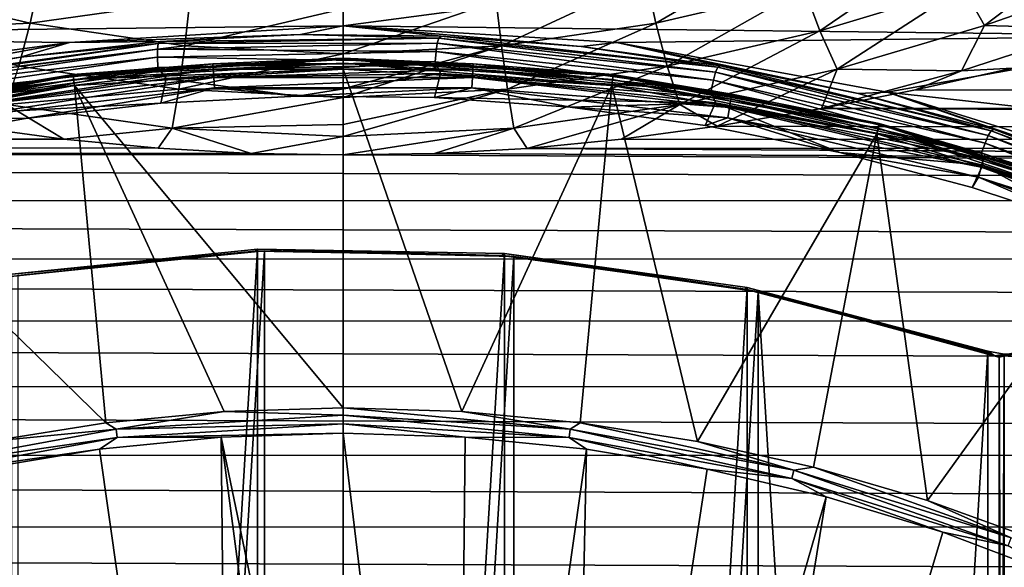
# Model space of a CAD drawing. Header units: metres. Extents: x -139 to 105, y -30 to 40.
# Tile 81 of 153: x -2.61 to 5.33, y 13.95 to 18.36. Entities that reach past the tile are written whole.
import ezdxf

# ---------------------------------------------------------------- set-up
doc = ezdxf.new("R2010")
doc.units = ezdxf.units.M
doc.layers.add('solid_150_SW0003', color=7, linetype='CONTINUOUS')

msp = doc.modelspace()

# ---------------------------------------------------------------- linework, layer by layer
at = {"layer": 'solid_150_SW0003'}
for points in [[(2.520119, 18.332939, 57.706009), (2.441927, 18.691133, 57.792793), (3.606796, 18.966463, 58.109715)], [(3.713284, 18.612288, 58.037785), (2.520119, 18.332939, 57.706009), (3.606796, 18.966463, 58.109715)], [(3.839816, 18.270628, 57.894428), (3.713284, 18.612288, 58.037785), (4.843019, 18.957975, 58.484821)], [(4.995357, 18.619473, 58.360325), (3.839816, 18.270628, 57.894428), (4.843019, 18.957975, 58.484821)], [(6.073453, 19.003233, 58.932659), (5.16772, 18.314949, 58.167873), (4.995357, 18.619473, 58.360325)], [(6.073453, 19.003233, 58.932659), (6.269134, 18.700169, 58.761364), (5.16772, 18.314949, 58.167873)], [(4.676134, 18.930288, 130.062759), (-4.669321, 18.931955, 130.062759), (-6.914949, 18.232277, 130.062759)], [(4.676134, 18.930288, 130.062759), (-6.914949, 18.232277, 130.062759), (0, 18.310253, 130.062759)], [(6.921078, 18.22995, 130.062759), (4.676134, 18.930288, 130.062759), (0, 18.310253, 130.062759)], [(5.629776, 18.804764, 130.045731), (4.676134, 18.930288, 130.062759), (6.921078, 18.22995, 130.062759)], [(-2.520288, 18.333036, 57.706062), (-3.713535, 18.61241, 58.037888), (-2.442118, 18.691235, 57.792835)], [(-2.520288, 18.333036, 57.706062), (-2.442118, 18.691235, 57.792835), (-1.233719, 18.511169, 57.59761)], [(1.275336, 18.14937, 57.500256), (1.23368, 18.510971, 57.597538), (2.441927, 18.691133, 57.792793)], [(2.520119, 18.332939, 57.706009), (1.275336, 18.14937, 57.500256), (2.441927, 18.691133, 57.792793)], [(5.16772, 18.314949, 58.167873), (6.269134, 18.700169, 58.761364), (6.030904, 18.290548, 58.269169)], [(-3.84007, 18.270746, 57.894547), (-3.713535, 18.61241, 58.037888), (-2.520288, 18.333036, 57.706062)], [(2.611627, 17.987404, 57.546272), (2.520119, 18.332939, 57.706009), (3.713284, 18.612288, 58.037785)], [(3.839816, 18.270628, 57.894428), (2.611627, 17.987404, 57.546272), (3.713284, 18.612288, 58.037785)], [(4.995357, 18.619473, 58.360325), (3.980572, 17.963264, 57.681831), (3.839816, 18.270628, 57.894428)], [(4.995357, 18.619473, 58.360325), (5.16772, 18.314949, 58.167873), (3.980572, 17.963264, 57.681831)], [(-1.275372, 18.149586, 57.500351), (-2.520288, 18.333036, 57.706062), (-1.233719, 18.511169, 57.59761)], [(-1.275372, 18.149586, 57.500351), (-1.233719, 18.511169, 57.59761), (-0.000015, 18.448233, 57.531487)], [(1.23368, 18.510971, 57.597538), (-0.00001, 18.084942, 57.430214), (-0.000015, 18.448233, 57.531487)], [(1.275336, 18.14937, 57.500256), (-0.00001, 18.084942, 57.430214), (1.23368, 18.510971, 57.597538)], [(-1.275372, 18.149586, 57.500351), (-0.000015, 18.448233, 57.531487), (-0.00001, 18.084942, 57.430214)], [(-2.611777, 17.98749, 57.546333), (-3.84007, 18.270746, 57.894547), (-2.520288, 18.333036, 57.706062)], [(-2.611777, 17.98749, 57.546333), (-2.520288, 18.333036, 57.706062), (-1.275372, 18.149586, 57.500351)], [(1.323627, 17.80055, 57.329136), (1.275336, 18.14937, 57.500256), (2.520119, 18.332939, 57.706009)], [(2.611627, 17.987404, 57.546272), (1.323627, 17.80055, 57.329136), (2.520119, 18.332939, 57.706009)], [(-6.914949, 18.232277, 130.062759), (-2.205477, 18.177704, 130.062759), (0, 18.310253, 130.062759)], [(0, 18.310253, 130.062759), (-2.205477, 18.177704, 130.062759), (-0.343417, 18.241945, 133.837997)], [(0, 18.310253, 130.062759), (-0.343417, 18.241945, 133.837997), (0.788842, 18.228117, 133.837997)], [(0, 18.310253, 130.062759), (0.788842, 18.228117, 133.837997), (1.918061, 18.144077, 133.837997)], [(2.205477, 18.177704, 130.062759), (0, 18.310253, 130.062759), (1.918061, 18.144077, 133.837997)], [(6.921078, 18.22995, 130.062759), (0, 18.310253, 130.062759), (2.205477, 18.177704, 130.062759)], [(3.839816, 18.270628, 57.894428), (2.712132, 17.676554, 57.316608), (2.611627, 17.987404, 57.546272)], [(3.839816, 18.270628, 57.894428), (3.980572, 17.963264, 57.681831), (2.712132, 17.676554, 57.316608)], [(3.980572, 17.963264, 57.681831), (5.16772, 18.314949, 58.167873), (4.982532, 17.949402, 57.748257)], [(5.16772, 18.314949, 58.167873), (6.030904, 18.290548, 58.269169), (4.982532, 17.949402, 57.748257)], [(6.030904, 18.290548, 58.269169), (5.393101, 17.971333, 57.788658), (4.982532, 17.949402, 57.748257)], [(-6.914949, 18.232277, 130.062759), (-9.069406, 17.262161, 130.062759), (-2.205477, 18.177704, 130.062759)], [(-9.069406, 17.262161, 130.062759), (-4.383869, 17.777864, 130.062759), (-2.205477, 18.177704, 130.062759)], [(-2.205477, 18.177704, 130.062759), (-4.383869, 17.777864, 130.062759), (-2.599605, 18.059031, 133.837997)], [(-3.727004, 17.844246, 133.929169), (-1.489891, 18.168322, 133.929169), (-3.714841, 17.862991, 133.837997)], [(-1.496372, 18.124514, 134.011475), (-1.489891, 18.168322, 133.929169), (-3.727004, 17.844246, 133.929169)], [(-1.489891, 18.168322, 133.929169), (-2.599605, 18.059031, 133.837997), (-3.714841, 17.862991, 133.837997)], [(-1.489891, 18.168322, 133.929169), (-1.474352, 18.185511, 133.837997), (-2.599605, 18.059031, 133.837997)], [(-2.205477, 18.177704, 130.062759), (-2.599605, 18.059031, 133.837997), (-1.474352, 18.185511, 133.837997)], [(-2.205477, 18.177704, 130.062759), (-1.474352, 18.185511, 133.837997), (-0.343417, 18.241945, 133.837997)], [(0.757442, 18.170401, 134.011475), (-1.489891, 18.168322, 133.929169), (-1.496372, 18.124514, 134.011475)], [(0.757442, 18.170401, 134.011475), (-1.496372, 18.124514, 134.011475), (0.749446, 18.104431, 134.07663)], [(-1.489891, 18.168322, 133.929169), (0.77013, 18.213034, 133.929169), (-1.474352, 18.185511, 133.837997)], [(0.757442, 18.170401, 134.011475), (0.77013, 18.213034, 133.929169), (-1.489891, 18.168322, 133.929169)], [(0.77013, 18.213034, 133.929169), (-0.343417, 18.241945, 133.837997), (-1.474352, 18.185511, 133.837997)], [(0.77013, 18.213034, 133.929169), (0.788842, 18.228117, 133.837997), (-0.343417, 18.241945, 133.837997)], [(0.757442, 18.170401, 134.011475), (0.749446, 18.104431, 134.07663), (2.983124, 17.87269, 134.07663)], [(2.999618, 17.937098, 134.011475), (0.77013, 18.213034, 133.929169), (0.757442, 18.170401, 134.011475)], [(2.999618, 17.937098, 134.011475), (0.757442, 18.170401, 134.011475), (2.983124, 17.87269, 134.07663)], [(0.77013, 18.213034, 133.929169), (3.01831, 17.977694, 133.929169), (0.788842, 18.228117, 133.837997)], [(2.999618, 17.937098, 134.011475), (3.01831, 17.977694, 133.929169), (0.77013, 18.213034, 133.929169)], [(3.01831, 17.977694, 133.929169), (1.918061, 18.144077, 133.837997), (0.788842, 18.228117, 133.837997)], [(2.205477, 18.177704, 130.062759), (1.918061, 18.144077, 133.837997), (3.039892, 17.990152, 133.837997)], [(6.921078, 18.22995, 130.062759), (2.205477, 18.177704, 130.062759), (4.383869, 17.777864, 130.062759)], [(2.205477, 18.177704, 130.062759), (3.039892, 17.990152, 133.837997), (4.150014, 17.766933, 133.837997)], [(4.383869, 17.777864, 130.062759), (2.205477, 18.177704, 130.062759), (4.150014, 17.766933, 133.837997)], [(9.074858, 17.259296, 130.062759), (6.921078, 18.22995, 130.062759), (4.383869, 17.777864, 130.062759)], [(-1.496372, 18.124514, 134.011475), (-3.727004, 17.844246, 133.929169), (-3.727194, 17.800146, 134.011475)], [(-1.496372, 18.124514, 134.011475), (-3.727194, 17.800146, 134.011475), (-1.495743, 18.058096, 134.07663)], [(-1.323664, 17.800774, 57.329254), (-2.611777, 17.98749, 57.546333), (-1.275372, 18.149586, 57.500351)], [(-1.496372, 18.124514, 134.011475), (-1.495743, 18.058096, 134.07663), (0.749446, 18.104431, 134.07663)], [(0.749446, 18.104431, 134.07663), (-1.495743, 18.058096, 134.07663), (0.742574, 18.021641, 134.118393)], [(-1.323664, 17.800774, 57.329254), (-1.275372, 18.149586, 57.500351), (-0.00001, 18.084942, 57.430214)], [(1.275336, 18.14937, 57.500256), (-0.000007, 17.802906, 57.295891), (-0.00001, 18.084942, 57.430214)], [(1.275336, 18.14937, 57.500256), (-0.000006, 17.73521, 57.255089), (-0.000007, 17.802906, 57.295891)], [(1.323627, 17.80055, 57.329136), (-0.000006, 17.73521, 57.255089), (1.275336, 18.14937, 57.500256)], [(0.749446, 18.104431, 134.07663), (0.742574, 18.021641, 134.118393), (2.965803, 17.79143, 134.118393)], [(2.983124, 17.87269, 134.07663), (0.749446, 18.104431, 134.07663), (2.965803, 17.79143, 134.118393)], [(3.01831, 17.977694, 133.929169), (3.039892, 17.990152, 133.837997), (1.918061, 18.144077, 133.837997)], [(-4.383869, 17.777864, 130.062759), (-3.714841, 17.862991, 133.837997), (-2.599605, 18.059031, 133.837997)], [(-3.727194, 17.800146, 134.011475), (-3.717958, 17.734398, 134.07663), (-1.495743, 18.058096, 134.07663)], [(-1.495743, 18.058096, 134.07663), (-3.717958, 17.734398, 134.07663), (-1.492057, 17.975113, 134.118393)], [(-2.177077, 17.918226, 136.008499), (-0.001516, 18.049999, 136.008499), (-2.17707, 17.918226, 134.432755)], [(-2.174455, 17.908247, 136.086136), (-0.001516, 18.049999, 136.008499), (-2.177077, 17.918226, 136.008499)], [(-1.048666, 18.00489, 134.340317), (-2.17707, 17.918226, 134.432755), (-0.001509, 18.049999, 134.432755)], [(-0.001516, 18.049999, 136.008499), (-0.001509, 18.049999, 134.432755), (-2.17707, 17.918226, 134.432755)], [(-2.174455, 17.908247, 136.086136), (0, 18.039778, 136.086136), (-0.001516, 18.049999, 136.008499)], [(0, 18.009768, 136.158569), (0, 18.039778, 136.086136), (-2.174455, 17.908247, 136.086136)], [(0, 18.009768, 136.158569), (-2.174455, 17.908247, 136.086136), (-2.170838, 17.878456, 136.158569)], [(0, 18.009768, 136.158569), (-2.170838, 17.878456, 136.158569), (0, 17.962132, 136.220627)], [(-1.495743, 18.058096, 134.07663), (-1.492057, 17.975113, 134.118393), (0.742574, 18.021641, 134.118393)], [(0.742574, 18.021641, 134.118393), (-1.492057, 17.975113, 134.118393), (-1.425754, 17.88751, 134.132767)], [(0.742574, 18.021641, 134.118393), (-1.425754, 17.88751, 134.132767), (0.783965, 17.927107, 134.132767)], [(-1.323664, 17.800774, 57.329254), (-0.00001, 18.084942, 57.430214), (-0.000007, 17.802906, 57.295891)], [(1.048666, 18.00489, 134.340317), (-1.048666, 18.00489, 134.340317), (-0.001509, 18.049999, 134.432755)], [(-0.001516, 18.049999, 136.008499), (2.174067, 17.918592, 136.008499), (-0.001509, 18.049999, 134.432755)], [(0, 18.039778, 136.086136), (2.174067, 17.918592, 136.008499), (-0.001516, 18.049999, 136.008499)], [(1.048666, 18.00489, 134.340317), (-0.001509, 18.049999, 134.432755), (2.174075, 17.918591, 134.432755)], [(2.174067, 17.918592, 136.008499), (2.174075, 17.918591, 134.432755), (-0.001509, 18.049999, 134.432755)], [(0, 18.039778, 136.086136), (2.174455, 17.908247, 136.086136), (2.174067, 17.918592, 136.008499)], [(2.170838, 17.878456, 136.158569), (2.174455, 17.908247, 136.086136), (0, 18.039778, 136.086136)], [(2.170838, 17.878456, 136.158569), (0, 18.039778, 136.086136), (0, 18.009768, 136.158569)], [(0, 18.009768, 136.158569), (0, 17.962132, 136.220627), (2.164911, 17.83119, 136.220627)], [(2.170838, 17.878456, 136.158569), (0, 18.009768, 136.158569), (2.164911, 17.83119, 136.220627)], [(2.965803, 17.79143, 134.118393), (0.742574, 18.021641, 134.118393), (0.783965, 17.927107, 134.132767)], [(-3.717958, 17.734398, 134.07663), (-3.703777, 17.652563, 134.118393), (-1.492057, 17.975113, 134.118393)], [(-1.492057, 17.975113, 134.118393), (-3.703777, 17.652563, 134.118393), (-3.632626, 17.572477, 134.132767)], [(-1.492057, 17.975113, 134.118393), (-3.632626, 17.572477, 134.132767), (-1.425754, 17.88751, 134.132767)], [(-1.048666, 18.00489, 134.340317), (-3.131815, 17.761406, 134.340317), (-2.17707, 17.918226, 134.432755)], [(-3.12442, 17.719465, 134.256577), (-3.131815, 17.761406, 134.340317), (-1.048666, 18.00489, 134.340317)], [(-1.046189, 17.962376, 134.256577), (-3.12442, 17.719465, 134.256577), (-1.048666, 18.00489, 134.340317)], [(-3.112889, 17.65407, 134.190109), (-3.12442, 17.719465, 134.256577), (-1.046189, 17.962376, 134.256577)], [(-1.042328, 17.896084, 134.190109), (-3.112889, 17.65407, 134.190109), (-1.046189, 17.962376, 134.256577)], [(-1.323664, 17.800774, 57.329254), (-2.712268, 17.67662, 57.316677), (-2.611777, 17.98749, 57.546333)], [(-2.170838, 17.878456, 136.158569), (-2.165096, 17.831167, 136.220627), (0, 17.962132, 136.220627)], [(0, 15.234618, 138.948135), (0, 17.962132, 136.220627), (-2.165096, 17.831167, 136.220627)], [(-0.366973, 17.744867, 134.132767), (0.783965, 17.927107, 134.132767), (-1.425754, 17.88751, 134.132767)], [(-1.046189, 17.962376, 134.256577), (-1.048666, 18.00489, 134.340317), (1.048666, 18.00489, 134.340317)], [(1.046189, 17.962376, 134.256577), (-1.046189, 17.962376, 134.256577), (1.048666, 18.00489, 134.340317)], [(-1.042328, 17.896084, 134.190109), (-1.046189, 17.962376, 134.256577), (1.046189, 17.962376, 134.256577)], [(1.042328, 17.896084, 134.190109), (-1.042328, 17.896084, 134.190109), (1.046189, 17.962376, 134.256577)], [(-0.366973, 17.744867, 134.132767), (0.7371, 17.733976, 134.132767), (0.783965, 17.927107, 134.132767)], [(0.956525, 15.204559, 138.948135), (2.164911, 17.83119, 136.220627), (0, 17.962132, 136.220627)], [(0, 15.234618, 138.948135), (0.956525, 15.204559, 138.948135), (0, 17.962132, 136.220627)], [(0.7371, 17.733976, 134.132767), (3.000716, 17.691343, 134.132767), (0.783965, 17.927107, 134.132767)], [(2.965803, 17.79143, 134.118393), (0.783965, 17.927107, 134.132767), (3.000716, 17.691343, 134.132767)], [(1.042328, 17.896084, 134.190109), (1.046189, 17.962376, 134.256577), (3.12442, 17.719465, 134.256577)], [(1.046189, 17.962376, 134.256577), (1.048666, 18.00489, 134.340317), (3.131815, 17.761406, 134.340317)], [(3.12442, 17.719465, 134.256577), (1.046189, 17.962376, 134.256577), (3.131815, 17.761406, 134.340317)], [(3.131815, 17.761406, 134.340317), (1.048666, 18.00489, 134.340317), (2.174075, 17.918591, 134.432755)], [(2.611627, 17.987404, 57.546272), (1.376243, 17.486744, 57.087811), (1.323627, 17.80055, 57.329136)], [(2.611627, 17.987404, 57.546272), (2.712132, 17.676554, 57.316608), (1.376243, 17.486744, 57.087811)], [(2.712132, 17.676554, 57.316608), (3.980572, 17.963264, 57.681831), (3.013167, 17.502775, 57.136612)], [(2.999618, 17.937098, 134.011475), (2.983124, 17.87269, 134.07663), (5.170983, 17.366434, 134.07663)], [(5.195704, 17.42819, 134.011475), (3.01831, 17.977694, 133.929169), (2.999618, 17.937098, 134.011475)], [(5.195704, 17.42819, 134.011475), (2.999618, 17.937098, 134.011475), (5.170983, 17.366434, 134.07663)], [(3.980572, 17.963264, 57.681831), (3.854061, 17.645962, 57.324402), (3.013167, 17.502775, 57.136612)], [(3.01831, 17.977694, 133.929169), (5.220079, 17.465923, 133.929169), (3.039892, 17.990152, 133.837997)], [(5.195704, 17.42819, 134.011475), (5.220079, 17.465923, 133.929169), (3.01831, 17.977694, 133.929169)], [(5.220079, 17.465923, 133.929169), (4.150014, 17.766933, 133.837997), (3.039892, 17.990152, 133.837997)], [(3.980572, 17.963264, 57.681831), (4.982532, 17.949402, 57.748257), (3.854061, 17.645962, 57.324402)], [(4.982532, 17.949402, 57.748257), (4.611241, 17.796547, 57.532322), (3.854061, 17.645962, 57.324402)], [(4.611241, 17.796547, 57.532322), (5.393101, 17.971333, 57.788658), (75, 17.747877, 57.463886)], [(4.982532, 17.949402, 57.748257), (5.393101, 17.971333, 57.788658), (4.611241, 17.796547, 57.532322)], [(-4.320893, 17.525192, 136.008499), (-2.177077, 17.918226, 136.008499), (-4.320888, 17.525194, 134.432755)], [(-4.317202, 17.515575, 136.086136), (-2.177077, 17.918226, 136.008499), (-4.320893, 17.525192, 136.008499)], [(-3.131815, 17.761406, 134.340317), (-4.320888, 17.525194, 134.432755), (-2.17707, 17.918226, 134.432755)], [(-2.177077, 17.918226, 136.008499), (-2.17707, 17.918226, 134.432755), (-4.320888, 17.525194, 134.432755)], [(-4.317202, 17.515575, 136.086136), (-2.174455, 17.908247, 136.086136), (-2.177077, 17.918226, 136.008499)], [(-2.170838, 17.878456, 136.158569), (-2.174455, 17.908247, 136.086136), (-4.317202, 17.515575, 136.086136)], [(-2.170838, 17.878456, 136.158569), (-4.317202, 17.515575, 136.086136), (-4.310019, 17.486437, 136.158569)], [(-2.170838, 17.878456, 136.158569), (-4.310019, 17.486437, 136.158569), (-2.165096, 17.831167, 136.220627)], [(-1.469654, 17.688339, 134.132767), (-1.425754, 17.88751, 134.132767), (-3.632626, 17.572477, 134.132767)], [(-1.042328, 17.896084, 134.190109), (-3.098353, 17.571634, 134.147446), (-3.112889, 17.65407, 134.190109)], [(-1.042328, 17.896084, 134.190109), (-1.037461, 17.812517, 134.147446), (-3.098353, 17.571634, 134.147446)], [(-1.469654, 17.688339, 134.132767), (-0.366973, 17.744867, 134.132767), (-1.425754, 17.88751, 134.132767)], [(1.042328, 17.896084, 134.190109), (-1.037461, 17.812517, 134.147446), (-1.042328, 17.896084, 134.190109)], [(1.042328, 17.896084, 134.190109), (1.037461, 17.812517, 134.147446), (-1.037461, 17.812517, 134.147446)], [(3.112889, 17.65407, 134.190109), (1.037461, 17.812517, 134.147446), (1.042328, 17.896084, 134.190109)], [(3.112889, 17.65407, 134.190109), (1.042328, 17.896084, 134.190109), (3.12442, 17.719465, 134.256577)], [(2.170838, 17.878456, 136.158569), (2.164911, 17.83119, 136.220627), (4.298257, 17.440275, 136.220627)], [(4.310019, 17.486437, 136.158569), (2.174455, 17.908247, 136.086136), (2.170838, 17.878456, 136.158569)], [(4.310019, 17.486437, 136.158569), (2.170838, 17.878456, 136.158569), (4.298257, 17.440275, 136.220627)], [(2.174067, 17.918592, 136.008499), (4.317947, 17.525919, 136.008499), (2.174075, 17.918591, 134.432755)], [(2.174455, 17.908247, 136.086136), (4.317947, 17.525919, 136.008499), (2.174067, 17.918592, 136.008499)], [(3.131815, 17.761406, 134.340317), (2.174075, 17.918591, 134.432755), (4.317955, 17.525917, 134.432755)], [(4.317947, 17.525919, 136.008499), (4.317955, 17.525917, 134.432755), (2.174075, 17.918591, 134.432755)], [(2.174455, 17.908247, 136.086136), (4.317202, 17.515575, 136.086136), (4.317947, 17.525919, 136.008499)], [(4.310019, 17.486437, 136.158569), (4.317202, 17.515575, 136.086136), (2.174455, 17.908247, 136.086136)], [(2.983124, 17.87269, 134.07663), (2.965803, 17.79143, 134.118393), (5.143489, 17.288015, 134.118393)], [(5.170983, 17.366434, 134.07663), (2.983124, 17.87269, 134.07663), (5.143489, 17.288015, 134.118393)], [(-4.310019, 17.486437, 136.158569), (-4.29862, 17.440186, 136.220627), (-2.165096, 17.831167, 136.220627)], [(-1.911849, 15.114179, 138.948135), (-2.165096, 17.831167, 136.220627), (-4.29862, 17.440186, 136.220627)], [(-3.098353, 17.571634, 134.147446), (-1.037461, 17.812517, 134.147446), (-2.558438, 17.56464, 134.132767)], [(-1.323664, 17.800774, 57.329254), (-1.376279, 17.486963, 57.087948), (-2.712268, 17.67662, 57.316677)], [(-1.037461, 17.812517, 134.147446), (-1.469654, 17.688339, 134.132767), (-2.558438, 17.56464, 134.132767)], [(-0.957967, 15.204469, 138.948135), (0, 15.234618, 138.948135), (-2.165096, 17.831167, 136.220627)], [(-1.911849, 15.114179, 138.948135), (-0.957967, 15.204469, 138.948135), (-2.165096, 17.831167, 136.220627)], [(-1.037461, 17.812517, 134.147446), (-0.366973, 17.744867, 134.132767), (-1.469654, 17.688339, 134.132767)], [(-0.000006, 17.73521, 57.255089), (-1.376279, 17.486963, 57.087948), (-1.323664, 17.800774, 57.329254)], [(-0.000006, 17.73521, 57.255089), (-1.323664, 17.800774, 57.329254), (-0.000007, 17.802906, 57.295891)], [(-1.037461, 17.812517, 134.147446), (1.037461, 17.812517, 134.147446), (-0.366973, 17.744867, 134.132767)], [(1.037461, 17.812517, 134.147446), (0.7371, 17.733976, 134.132767), (-0.366973, 17.744867, 134.132767)], [(1.323627, 17.80055, 57.329136), (-0.000002, 17.516479, 57.095634), (-0.000006, 17.73521, 57.255089)], [(1.323627, 17.80055, 57.329136), (0, 17.41995, 57.009239), (-0.000002, 17.516479, 57.095634)], [(1.323627, 17.80055, 57.329136), (1.376243, 17.486744, 57.087811), (0, 17.41995, 57.009239)], [(1.037461, 17.812517, 134.147446), (1.83006, 17.655399, 134.132767), (0.7371, 17.733976, 134.132767)], [(0.956525, 15.204559, 138.948135), (1.909275, 15.114505, 138.948135), (2.164911, 17.83119, 136.220627)], [(1.037461, 17.812517, 134.147446), (3.098353, 17.571634, 134.147446), (1.83006, 17.655399, 134.132767)], [(3.112889, 17.65407, 134.190109), (3.098353, 17.571634, 134.147446), (1.037461, 17.812517, 134.147446)], [(1.909275, 15.114505, 138.948135), (2.854491, 14.964808, 138.948135), (2.164911, 17.83119, 136.220627)], [(2.854491, 14.964808, 138.948135), (4.298257, 17.440275, 136.220627), (2.164911, 17.83119, 136.220627)], [(5.143489, 17.288015, 134.118393), (2.965803, 17.79143, 134.118393), (3.000716, 17.691343, 134.132767)], [(3.854061, 17.645962, 57.324402), (4.611241, 17.796547, 57.532322), (75, 17.747877, 57.463886)], [(4.383869, 17.777864, 130.062759), (4.150014, 17.766933, 133.837997), (5.244151, 17.475281, 133.837997)], [(4.383869, 17.777864, 130.062759), (5.244151, 17.475281, 133.837997), (6.318089, 17.116316, 133.837997)], [(6.490538, 17.121717, 130.062759), (4.383869, 17.777864, 130.062759), (6.318089, 17.116316, 133.837997)], [(9.074858, 17.259296, 130.062759), (4.383869, 17.777864, 130.062759), (6.490538, 17.121717, 130.062759)], [(-2.250258, 17.399609, 57.006809), (-75, 17.340723, 56.934658), (-75, 17.745928, 57.46117)], [(-3.022143, 17.503998, 57.13818), (-2.250258, 17.399609, 57.006809), (-75, 17.745928, 57.46117)], [(-0.000002, 17.516479, 57.095634), (-1.376279, 17.486963, 57.087948), (-0.000006, 17.73521, 57.255089)], [(0.7371, 17.733976, 134.132767), (1.83006, 17.655399, 134.132767), (3.000716, 17.691343, 134.132767)], [(1.83006, 17.655399, 134.132767), (2.917599, 17.50769, 134.132767), (3.000716, 17.691343, 134.132767)], [(2.917599, 17.50769, 134.132767), (4.000977, 17.291842, 134.132767), (3.000716, 17.691343, 134.132767)], [(4.000977, 17.291842, 134.132767), (5.15313, 17.188635, 134.132767), (3.000716, 17.691343, 134.132767)], [(5.143489, 17.288015, 134.118393), (3.000716, 17.691343, 134.132767), (5.15313, 17.188635, 134.132767)], [(3.112889, 17.65407, 134.190109), (3.12442, 17.719465, 134.256577), (5.160398, 17.236929, 134.256577)], [(3.12442, 17.719465, 134.256577), (3.131815, 17.761406, 134.340317), (5.172612, 17.277727, 134.340317)], [(5.160398, 17.236929, 134.256577), (3.12442, 17.719465, 134.256577), (5.172612, 17.277727, 134.340317)], [(5.172612, 17.277727, 134.340317), (3.131815, 17.761406, 134.340317), (4.317955, 17.525917, 134.432755)], [(3.854061, 17.645962, 57.324402), (75, 17.747877, 57.463886), (75, 17.34306, 56.937492)], [(5.220079, 17.465923, 133.929169), (5.244151, 17.475281, 133.837997), (4.150014, 17.766933, 133.837997)], [(-2.558438, 17.56464, 134.132767), (-1.469654, 17.688339, 134.132767), (-3.632626, 17.572477, 134.132767)], [(-2.712268, 17.67662, 57.316677), (-2.250258, 17.399609, 57.006809), (-3.022143, 17.503998, 57.13818)], [(-2.712268, 17.67662, 57.316677), (-1.376279, 17.486963, 57.087948), (-2.250258, 17.399609, 57.006809)], [(1.376243, 17.486744, 57.087811), (2.712132, 17.676554, 57.316608), (1.483774, 17.324621, 56.915165)], [(2.712132, 17.676554, 57.316608), (2.241945, 17.398544, 57.005493), (1.483774, 17.324621, 56.915165)], [(3.098353, 17.571634, 134.147446), (2.917599, 17.50769, 134.132767), (1.83006, 17.655399, 134.132767)], [(2.712132, 17.676554, 57.316608), (3.013167, 17.502775, 57.136612), (2.241945, 17.398544, 57.005493)], [(3.013167, 17.502775, 57.136612), (3.854061, 17.645962, 57.324402), (75, 17.34306, 56.937492)], [(5.141353, 17.173315, 134.190109), (3.098353, 17.571634, 134.147446), (3.112889, 17.65407, 134.190109)], [(5.141353, 17.173315, 134.190109), (3.112889, 17.65407, 134.190109), (5.160398, 17.236929, 134.256577)], [(-3.638952, 17.372093, 134.132767), (-2.558438, 17.56464, 134.132767), (-3.632626, 17.572477, 134.132767)], [(-3.098353, 17.571634, 134.147446), (-2.558438, 17.56464, 134.132767), (-3.638952, 17.372093, 134.132767)], [(3.098353, 17.571634, 134.147446), (4.000977, 17.291842, 134.132767), (2.917599, 17.50769, 134.132767)], [(3.098353, 17.571634, 134.147446), (5.117345, 17.093124, 134.147446), (4.000977, 17.291842, 134.132767)], [(5.141353, 17.173315, 134.190109), (5.117345, 17.093124, 134.147446), (3.098353, 17.571634, 134.147446)], [(-1.376279, 17.486963, 57.087948), (-1.490329, 17.325424, 56.916134), (-2.250258, 17.399609, 57.006809)], [(-1.376279, 17.486963, 57.087948), (-0.740243, 17.282368, 56.864483), (-1.490329, 17.325424, 56.916134)], [(-0.000002, 17.516479, 57.095634), (0, 17.41995, 57.009239), (-1.376279, 17.486963, 57.087948)], [(-1.376279, 17.486963, 57.087948), (0, 17.41995, 57.009239), (-0.740243, 17.282368, 56.864483)], [(1.376243, 17.486744, 57.087811), (0.736459, 17.281921, 56.863953), (0, 17.271215, 56.851219)], [(1.376243, 17.486744, 57.087811), (0, 17.271215, 56.851219), (0, 17.41995, 57.009239)], [(1.376243, 17.486744, 57.087811), (1.483774, 17.324621, 56.915165), (0.736459, 17.281921, 56.863953)], [(2.241945, 17.398544, 57.005493), (3.013167, 17.502775, 57.136612), (75, 17.34306, 56.937492)], [(4.310019, 17.486437, 136.158569), (4.298257, 17.440275, 136.220627), (6.368936, 16.795084, 136.220627)], [(6.386352, 16.839426, 136.158569), (4.317202, 17.515575, 136.086136), (4.310019, 17.486437, 136.158569)], [(6.386352, 16.839426, 136.158569), (4.310019, 17.486437, 136.158569), (6.368936, 16.795084, 136.220627)], [(4.317202, 17.515575, 136.086136), (6.39887, 16.877707, 136.008499), (4.317947, 17.525919, 136.008499)], [(4.317202, 17.515575, 136.086136), (6.396993, 16.867485, 136.086136), (6.39887, 16.877707, 136.008499)], [(6.386352, 16.839426, 136.158569), (6.396993, 16.867485, 136.086136), (4.317202, 17.515575, 136.086136)], [(4.317947, 17.525919, 136.008499), (6.39887, 16.877707, 136.008499), (4.317955, 17.525917, 134.432755)], [(5.172612, 17.277727, 134.340317), (4.317955, 17.525917, 134.432755), (6.398879, 16.877703, 134.432755)], [(6.39887, 16.877707, 136.008499), (6.398879, 16.877703, 134.432755), (4.317955, 17.525917, 134.432755)], [(7.311959, 16.651499, 134.011475), (5.220079, 17.465923, 133.929169), (5.195704, 17.42819, 134.011475)], [(5.220079, 17.465923, 133.929169), (7.341582, 16.685589, 133.929169), (5.244151, 17.475281, 133.837997)], [(7.311959, 16.651499, 134.011475), (7.341582, 16.685589, 133.929169), (5.220079, 17.465923, 133.929169)], [(7.341582, 16.685589, 133.929169), (6.318089, 17.116316, 133.837997), (5.244151, 17.475281, 133.837997)], [(-2.250258, 17.399609, 57.006809), (-1.490329, 17.325424, 56.916134), (-75, 17.340723, 56.934658)], [(-2.857881, 14.96416, 138.948135), (-1.911849, 15.114179, 138.948135), (-4.29862, 17.440186, 136.220627)], [(0, 17.41995, 57.009239), (0, 17.271215, 56.851219), (-0.740243, 17.282368, 56.864483)], [(1.483774, 17.324621, 56.915165), (2.241945, 17.398544, 57.005493), (75, 17.34306, 56.937492)], [(2.854491, 14.964808, 138.948135), (3.788444, 14.756059, 138.948135), (4.298257, 17.440275, 136.220627)], [(3.788444, 14.756059, 138.948135), (4.707447, 14.489083, 138.948135), (4.298257, 17.440275, 136.220627)], [(4.707447, 14.489083, 138.948135), (6.368936, 16.795084, 136.220627), (4.298257, 17.440275, 136.220627)], [(5.195704, 17.42819, 134.011475), (5.170983, 17.366434, 134.07663), (7.279418, 16.593437, 134.07663)], [(7.311959, 16.651499, 134.011475), (5.195704, 17.42819, 134.011475), (7.279418, 16.593437, 134.07663)], [(75, 16.904514, 56.439465), (-75, 16.901983, 56.436775), (-75, 17.340723, 56.934658)], [(0, 17.271215, 56.851219), (75, 16.904514, 56.439465), (-75, 17.340723, 56.934658)], [(-0.740243, 17.282368, 56.864483), (0, 17.271215, 56.851219), (-75, 17.340723, 56.934658)], [(-1.490329, 17.325424, 56.916134), (-0.740243, 17.282368, 56.864483), (-75, 17.340723, 56.934658)], [(0.736459, 17.281921, 56.863953), (1.483774, 17.324621, 56.915165), (75, 16.904514, 56.439465)], [(1.483774, 17.324621, 56.915165), (75, 17.34306, 56.937492), (75, 16.904514, 56.439465)], [(5.170983, 17.366434, 134.07663), (5.143489, 17.288015, 134.118393), (7.242193, 16.519127, 134.118393)], [(7.279418, 16.593437, 134.07663), (5.170983, 17.366434, 134.07663), (7.242193, 16.519127, 134.118393)], [(0, 17.271215, 56.851219), (0.736459, 17.281921, 56.863953), (75, 16.904514, 56.439465)], [(4.000977, 17.291842, 134.132767), (5.067889, 17.010572, 134.132767), (5.15313, 17.188635, 134.132767)], [(5.117345, 17.093124, 134.147446), (5.067889, 17.010572, 134.132767), (4.000977, 17.291842, 134.132767)], [(5.141353, 17.173315, 134.190109), (5.160398, 17.236929, 134.256577), (7.12659, 16.521294, 134.256577)], [(7.242193, 16.519127, 134.118393), (5.143489, 17.288015, 134.118393), (5.15313, 17.188635, 134.132767)], [(5.160398, 17.236929, 134.256577), (5.172612, 17.277727, 134.340317), (7.143459, 16.560398, 134.340317)], [(7.12659, 16.521294, 134.256577), (5.160398, 17.236929, 134.256577), (7.143459, 16.560398, 134.340317)], [(7.143459, 16.560398, 134.340317), (5.172612, 17.277727, 134.340317), (6.398879, 16.877703, 134.432755)], [(5.067889, 17.010572, 134.132767), (6.10684, 16.666332, 134.132767), (5.15313, 17.188635, 134.132767)], [(7.100289, 16.46032, 134.190109), (5.117345, 17.093124, 134.147446), (5.141353, 17.173315, 134.190109)], [(7.100289, 16.46032, 134.190109), (5.141353, 17.173315, 134.190109), (7.12659, 16.521294, 134.256577)], [(6.10684, 16.666332, 134.132767), (7.243944, 16.416639, 134.132767), (5.15313, 17.188635, 134.132767)], [(7.242193, 16.519127, 134.118393), (5.15313, 17.188635, 134.132767), (7.243944, 16.416639, 134.132767)], [(5.117345, 17.093124, 134.147446), (6.10684, 16.666332, 134.132767), (5.067889, 17.010572, 134.132767)], [(5.117345, 17.093124, 134.147446), (7.067134, 16.383459, 134.147446), (6.10684, 16.666332, 134.132767)], [(7.100289, 16.46032, 134.190109), (7.067134, 16.383459, 134.147446), (5.117345, 17.093124, 134.147446)], [(75, 16.904514, 56.439465), (75, 16.434439, 55.972115), (-75, 16.901983, 56.436775)], [(75, 16.434439, 55.972115), (-75, 16.431969, 55.969814), (-75, 16.901983, 56.436775)], [(4.707447, 14.489083, 138.948135), (5.607874, 14.164933, 138.948135), (6.368936, 16.795084, 136.220627)], [(-0.689897, 16.512844, 134.132767), (-0.689932, -16.512842, 134.132767), (-2.669482, -16.311552, 134.132767)], [(-0.689897, 16.512844, 134.132767), (-2.669482, -16.311552, 134.132767), (-2.669447, 16.311558, 134.132767)], [(-0.689897, 16.512844, 134.132767), (-2.669447, 16.311558, 134.132767), (-0.707512, 16.496351, 133.157089)], [(-2.618692, -16.302006, 130.062759), (-0.632434, 16.498878, 130.062759), (-2.620553, 16.301708, 130.062759)], [(-0.632434, 16.498878, 130.062759), (-0.707512, 16.496351, 133.157089), (-2.620553, 16.301708, 130.062759)], [(-2.618692, -16.302006, 130.062759), (-0.630044, -16.49893, 130.062759), (-0.632434, 16.498878, 130.062759)], [(-0.689897, 16.512844, 134.132767), (-0.707512, 16.496351, 133.157089), (1.27542, 16.462185, 133.157074)], [(-0.632434, 16.498878, 130.062759), (1.27542, 16.462185, 133.157074), (-0.707512, 16.496351, 133.157089)], [(1.299546, 16.477381, 134.132767), (-0.689932, -16.512842, 134.132767), (-0.689897, 16.512844, 134.132767)], [(1.299546, 16.477381, 134.132767), (-0.689897, 16.512844, 134.132767), (1.27542, 16.462185, 133.157074)], [(-0.630044, -16.49893, 130.062759), (1.374194, 16.454044, 130.062759), (-0.632434, 16.498878, 130.062759)], [(1.374194, 16.454044, 130.062759), (1.27542, 16.462185, 133.157074), (-0.632434, 16.498878, 130.062759)], [(75, 16.434439, 55.972115), (75, 15.934592, 55.53706), (-75, 16.431969, 55.969814)], [(75, 15.934592, 55.53706), (-75, 15.93238, 55.535263), (-75, 16.431969, 55.969814)], [(-2.669447, 16.311558, 134.132767), (-2.680237, 16.29253, 133.157089), (-0.707512, 16.496351, 133.157089)], [(-2.620553, 16.301708, 130.062759), (-0.707512, 16.496351, 133.157089), (-2.680237, 16.29253, 133.157089)], [(1.299546, 16.477381, 134.132767), (1.299511, -16.477383, 134.132767), (-0.689932, -16.512842, 134.132767)], [(-0.630044, -16.49893, 130.062759), (1.377096, -16.453756, 130.062759), (1.374194, 16.454044, 130.062759)], [(1.299546, 16.477381, 134.132767), (1.27542, 16.462185, 133.157074), (3.239952, 16.190519, 133.157074)], [(1.374194, 16.454044, 130.062759), (3.239952, 16.190519, 133.157074), (1.27542, 16.462185, 133.157074)], [(3.255898, 16.203373, 134.132767), (1.299511, -16.477383, 134.132767), (1.299546, 16.477381, 134.132767)], [(3.255898, 16.203373, 134.132767), (1.299546, 16.477381, 134.132767), (3.239952, 16.190519, 133.157074)], [(1.377096, -16.453756, 130.062759), (3.344676, 16.16857, 130.062759), (1.374194, 16.454044, 130.062759)], [(3.344676, 16.16857, 130.062759), (3.239952, 16.190519, 133.157074), (1.374194, 16.454044, 130.062759)], [(3.255898, 16.203373, 134.132767), (3.255864, -16.203381, 134.132767), (1.299511, -16.477383, 134.132767)], [(3.255898, 16.203373, 134.132767), (3.239952, 16.190519, 133.157074), (5.157742, 15.685276, 133.157059)], [(3.344676, 16.16857, 130.062759), (5.157742, 15.685276, 133.157059), (3.239952, 16.190519, 133.157074)], [(3.255898, 16.203373, 134.132767), (5.193488, 15.691419, 134.132767), (3.255864, -16.203381, 134.132767)], [(3.255898, 16.203373, 134.132767), (5.175418, 15.688429, 133.645401), (5.193488, 15.691419, 134.132767)], [(3.255898, 16.203373, 134.132767), (5.157742, 15.685276, 133.157059), (5.175418, 15.688429, 133.645401)], [(1.377096, -16.453756, 130.062759), (3.346719, -16.168283, 130.062759), (3.344676, 16.16857, 130.062759)], [(3.344676, 16.16857, 130.062759), (5.282608, 15.643664, 130.116974), (5.157742, 15.685276, 133.157059)], [(3.344676, 16.16857, 130.062759), (5.286348, 15.642402, 130.062759), (5.282608, 15.643664, 130.116974)], [(3.344676, 16.16857, 130.062759), (5.286332, -15.642406, 130.062759), (5.286348, 15.642402, 130.062759)], [(3.346719, -16.168283, 130.062759), (5.286332, -15.642406, 130.062759), (3.344676, 16.16857, 130.062759)], [(75, 15.934592, 55.53706), (75, 15.406634, 55.135788), (-75, 15.93238, 55.535263)], [(75, 15.406634, 55.135788), (-75, 15.404788, 55.13448), (-75, 15.93238, 55.535263)], [(5.193488, 15.691419, 134.132767), (5.193455, -15.69143, 134.132767), (3.255864, -16.203381, 134.132767)], [(5.187933, 15.675317, 133.089188), (5.175418, 15.688429, 133.645401), (5.157742, 15.685276, 133.157059)], [(5.187933, 15.675317, 133.089188), (5.157742, 15.685276, 133.157059), (5.282608, 15.643664, 130.116974)], [(5.187933, 15.675317, 133.089188), (5.193488, 15.691419, 134.132767), (5.175418, 15.688429, 133.645401)], [(5.187933, 15.675317, 133.089188), (5.202329, 15.670545, 132.996902), (5.193488, 15.691419, 134.132767)], [(5.187933, 15.675317, 133.089188), (5.282608, 15.643664, 130.116974), (5.202329, 15.670545, 132.996902)], [(5.32582, 15.66748, 134.132767), (5.193455, -15.69143, 134.132767), (5.193488, 15.691419, 134.132767)], [(5.325792, -15.66748, 134.132767), (5.193455, -15.69143, 134.132767), (5.32582, 15.66748, 134.132767)], [(5.249291, 15.654876, 132.203537), (5.32582, 15.66748, 134.132767), (5.193488, 15.691419, 134.132767)], [(5.245383, 15.656185, 132.315613), (5.249291, 15.654876, 132.203537), (5.193488, 15.691419, 134.132767)], [(5.241348, 15.657537, 132.418808), (5.245383, 15.656185, 132.315613), (5.193488, 15.691419, 134.132767)], [(5.237179, 15.658932, 132.513824), (5.241348, 15.657537, 132.418808), (5.193488, 15.691419, 134.132767)], [(5.232869, 15.660373, 132.601288), (5.237179, 15.658932, 132.513824), (5.193488, 15.691419, 134.132767)], [(5.228401, 15.661865, 132.681793), (5.232869, 15.660373, 132.601288), (5.193488, 15.691419, 134.132767)], [(5.223751, 15.663417, 132.755859), (5.228401, 15.661865, 132.681793), (5.193488, 15.691419, 134.132767)], [(5.218885, 15.665038, 132.82399), (5.223751, 15.663417, 132.755859), (5.193488, 15.691419, 134.132767)], [(5.213753, 15.666747, 132.886612), (5.218885, 15.665038, 132.82399), (5.193488, 15.691419, 134.132767)], [(5.208276, 15.668569, 132.944138), (5.213753, 15.666747, 132.886612), (5.193488, 15.691419, 134.132767)], [(5.202329, 15.670545, 132.996902), (5.208276, 15.668569, 132.944138), (5.193488, 15.691419, 134.132767)], [(5.202329, 15.670545, 132.996902), (5.282608, 15.643664, 130.116974), (5.208276, 15.668569, 132.944138)], [(5.208276, 15.668569, 132.944138), (5.282608, 15.643664, 130.116974), (5.213753, 15.666747, 132.886612)], [(5.213753, 15.666747, 132.886612), (5.282608, 15.643664, 130.116974), (5.218885, 15.665038, 132.82399)], [(5.218885, 15.665038, 132.82399), (5.282608, 15.643664, 130.116974), (5.223751, 15.663417, 132.755859)], [(5.223751, 15.663417, 132.755859), (5.282608, 15.643664, 130.116974), (5.228401, 15.661865, 132.681793)], [(5.228401, 15.661865, 132.681793), (5.282608, 15.643664, 130.116974), (5.232869, 15.660373, 132.601288)], [(5.232869, 15.660373, 132.601288), (5.282608, 15.643664, 130.116974), (5.237179, 15.658932, 132.513824)], [(5.237179, 15.658932, 132.513824), (5.282608, 15.643664, 130.116974), (5.241348, 15.657537, 132.418808)], [(5.241348, 15.657537, 132.418808), (5.282608, 15.643664, 130.116974), (5.245383, 15.656185, 132.315613)], [(5.245383, 15.656185, 132.315613), (5.282608, 15.643664, 130.116974), (5.249291, 15.654876, 132.203537)], [(5.249291, 15.654876, 132.203537), (5.253074, 15.653606, 132.081848), (5.32582, 15.66748, 134.132767)], [(5.249291, 15.654876, 132.203537), (5.282608, 15.643664, 130.116974), (5.253074, 15.653606, 132.081848)], [(5.253074, 15.653606, 132.081848), (5.256729, 15.65238, 131.949707), (5.32582, 15.66748, 134.132767)], [(5.253074, 15.653606, 132.081848), (5.282608, 15.643664, 130.116974), (5.256729, 15.65238, 131.949707)], [(5.256729, 15.65238, 131.949707), (5.260253, 15.651196, 131.806229), (5.32582, 15.66748, 134.132767)], [(5.256729, 15.65238, 131.949707), (5.282608, 15.643664, 130.116974), (5.260253, 15.651196, 131.806229)], [(5.260253, 15.651196, 131.806229), (5.263639, 15.650057, 131.650497), (5.32582, 15.66748, 134.132767)], [(5.260253, 15.651196, 131.806229), (5.282608, 15.643664, 130.116974), (5.263639, 15.650057, 131.650497)], [(5.263639, 15.650057, 131.650497), (5.266881, 15.648967, 131.481445), (5.32582, 15.66748, 134.132767)], [(5.263639, 15.650057, 131.650497), (5.282608, 15.643664, 130.116974), (5.266881, 15.648967, 131.481445)], [(5.266881, 15.648967, 131.481445), (5.269967, 15.647927, 131.297974), (5.32582, 15.66748, 134.132767)], [(5.266881, 15.648967, 131.481445), (5.282608, 15.643664, 130.116974), (5.269967, 15.647927, 131.297974)], [(5.269967, 15.647927, 131.297974), (5.272887, 15.646944, 131.098816), (5.32582, 15.66748, 134.132767)], [(5.269967, 15.647927, 131.297974), (5.282608, 15.643664, 130.116974), (5.272887, 15.646944, 131.098816)], [(5.272887, 15.646944, 131.098816), (5.275627, 15.646021, 130.88266), (5.32582, 15.66748, 134.132767)], [(5.272887, 15.646944, 131.098816), (5.282608, 15.643664, 130.116974), (5.275627, 15.646021, 130.88266)], [(5.275627, 15.646021, 130.88266), (5.278172, 15.645162, 130.648056), (5.32582, 15.66748, 134.132767)], [(5.275627, 15.646021, 130.88266), (5.282608, 15.643664, 130.116974), (5.278172, 15.645162, 130.648056)], [(5.278172, 15.645162, 130.648056), (5.280509, 15.644373, 130.393387), (5.32582, 15.66748, 134.132767)], [(5.278172, 15.645162, 130.648056), (5.282608, 15.643664, 130.116974), (5.280509, 15.644373, 130.393387)], [(5.280509, 15.644373, 130.393387), (5.282608, 15.643664, 130.116974), (5.32582, 15.66748, 134.132767)], [(5.401162, 15.676348, 130.112915), (5.282608, 15.643664, 130.116974), (5.286348, 15.642402, 130.062759)], [(5.451547, 15.676314, 134.132767), (5.282608, 15.643664, 130.116974), (5.401162, 15.676348, 130.112915)], [(5.451547, 15.676314, 134.132767), (5.32582, 15.66748, 134.132767), (5.282608, 15.643664, 130.116974)], [(5.404198, -15.67711, 130.062759), (5.286348, 15.642402, 130.062759), (5.286332, -15.642406, 130.062759)], [(5.401162, 15.676348, 130.112915), (5.286348, 15.642402, 130.062759), (5.404291, 15.677154, 130.062759)], [(5.404198, -15.67711, 130.062759), (5.404291, 15.677154, 130.062759), (5.286348, 15.642402, 130.062759)], [(5.325792, -15.66748, 134.132767), (5.32582, 15.66748, 134.132767), (5.451547, 15.676314, 134.132767)], [(5.325792, -15.66748, 134.132767), (5.451547, 15.676314, 134.132767), (5.451532, -15.676311, 134.132767)], [(75, 15.406634, 55.135788), (75, 14.85282, 54.77013), (-75, 15.404788, 55.13448)], [(75, 14.85282, 54.77013), (-75, 14.851449, 54.769291), (-75, 15.404788, 55.13448)], [(0, 15.174813, 138.994461), (0, 15.234618, 138.948135), (-0.957967, 15.204469, 138.948135)], [(1.829122, 15.064172, 138.994461), (0.956525, 15.204559, 138.948135), (0, 15.234618, 138.948135)], [(1.829122, 15.064172, 138.994461), (0, 15.234618, 138.948135), (0, 15.174813, 138.994461)], [(-1.829122, 15.064172, 138.994461), (-0.957967, 15.204469, 138.948135), (-1.911849, 15.114179, 138.948135)], [(-1.829122, 15.064172, 138.994461), (0, 15.174813, 138.994461), (-0.957967, 15.204469, 138.948135)], [(0, 15.10518, 139.024384), (0, 15.174813, 138.994461), (-1.829122, 15.064172, 138.994461)], [(1.820728, 14.995046, 139.024384), (0, 15.174813, 138.994461), (0, 15.10518, 139.024384)], [(1.820728, 14.995046, 139.024384), (1.829122, 15.064172, 138.994461), (0, 15.174813, 138.994461)], [(1.829122, 15.064172, 138.994461), (1.909275, 15.114505, 138.948135), (0.956525, 15.204559, 138.948135)], [(-1.829122, 15.064172, 138.994461), (-1.911849, 15.114179, 138.948135), (-2.857881, 14.96416, 138.948135)], [(0, 15.10518, 139.024384), (-1.829122, 15.064172, 138.994461), (-1.820728, 14.995046, 139.024384)], [(0, 15.10518, 139.024384), (-1.820728, 14.995046, 139.024384), (0, 15.030342, 139.035904)], [(0.983031, 14.998161, 139.035904), (0, 15.10518, 139.024384), (0, 15.030342, 139.035904)], [(1.820728, 14.995046, 139.024384), (0, 15.10518, 139.024384), (0.983031, 14.998161, 139.035904)], [(1.829122, 15.064172, 138.994461), (3.631571, 14.733861, 138.994461), (1.909275, 15.114505, 138.948135)], [(3.631571, 14.733861, 138.994461), (2.854491, 14.964808, 138.948135), (1.909275, 15.114505, 138.948135)], [(-3.631571, 14.733861, 138.994461), (-1.829122, 15.064172, 138.994461), (-2.857881, 14.96416, 138.948135)], [(-1.820728, 14.995046, 139.024384), (-1.829122, 15.064172, 138.994461), (-3.631571, 14.733861, 138.994461)], [(-1.820728, 14.995046, 139.024384), (-3.631571, 14.733861, 138.994461), (-3.614906, 14.66625, 139.024384)], [(-1.820728, 14.995046, 139.024384), (-3.614906, 14.66625, 139.024384), (-1.961853, 14.901756, 139.035904)], [(-1.820728, 14.995046, 139.024384), (-1.961853, 14.901756, 139.035904), (-0.983031, 14.998161, 139.035904)], [(-0.905931, 7.461017, 139.183548), (-0.983031, 14.998161, 139.035904), (-1.961853, 14.901756, 139.035904)], [(-1.820728, 14.995046, 139.024384), (-0.983031, 14.998161, 139.035904), (0, 15.030342, 139.035904)], [(0, 10.265525, 139.140945), (0, 15.030342, 139.035904), (-0.983031, 14.998161, 139.035904)], [(0, 10.265525, 139.140945), (-0.983031, 14.998161, 139.035904), (0, 7.515816, 139.183548)], [(-0.905931, 7.461017, 139.183548), (0, 7.515816, 139.183548), (-0.983031, 14.998161, 139.035904)], [(0.905931, 7.461017, 139.183548), (0.983031, 14.998161, 139.035904), (0, 15.030342, 139.035904)], [(0, 10.265525, 139.140945), (0.905931, 7.461017, 139.183548), (0, 15.030342, 139.035904)], [(0.905931, 7.461017, 139.183548), (1.961853, 14.901756, 139.035904), (0.983031, 14.998161, 139.035904)], [(1.820728, 14.995046, 139.024384), (0.983031, 14.998161, 139.035904), (1.961853, 14.901756, 139.035904)], [(3.614906, 14.66625, 139.024384), (1.829122, 15.064172, 138.994461), (1.820728, 14.995046, 139.024384)], [(1.820728, 14.995046, 139.024384), (1.961853, 14.901756, 139.035904), (2.932274, 14.741539, 139.035904)], [(3.614906, 14.66625, 139.024384), (1.820728, 14.995046, 139.024384), (2.932274, 14.741539, 139.035904)], [(3.614906, 14.66625, 139.024384), (3.631571, 14.733861, 138.994461), (1.829122, 15.064172, 138.994461)], [(3.631571, 14.733861, 138.994461), (3.788444, 14.756059, 138.948135), (2.854491, 14.964808, 138.948135)], [(75, 14.85282, 54.77013), (75, 14.275697, 54.441868), (-75, 14.851449, 54.769291)], [(75, 14.275697, 54.441868), (-75, 14.27494, 54.441471), (-75, 14.851449, 54.769291)], [(-3.614906, 14.66625, 139.024384), (-2.932274, 14.741539, 139.035904), (-1.961853, 14.901756, 139.035904)], [(-0.905931, 7.461017, 139.183548), (-1.961853, 14.901756, 139.035904), (-2.932274, 14.741539, 139.035904)], [(1.798652, 7.29742, 139.183548), (1.961853, 14.901756, 139.035904), (0.905931, 7.461017, 139.183548)], [(1.798652, 7.29742, 139.183548), (2.932274, 14.741539, 139.035904), (1.961853, 14.901756, 139.035904)], [(3.631571, 14.733861, 138.994461), (5.381063, 14.188697, 138.994461), (3.788444, 14.756059, 138.948135)], [(5.381063, 14.188697, 138.994461), (4.707447, 14.489083, 138.948135), (3.788444, 14.756059, 138.948135)], [(-1.798652, 7.29742, 139.183548), (-2.932274, 14.741539, 139.035904), (-3.890139, 14.518196, 139.035904)], [(-0.905931, 7.461017, 139.183548), (-2.932274, 14.741539, 139.035904), (-1.798652, 7.29742, 139.183548)], [(1.798652, 7.29742, 139.183548), (3.890139, 14.518196, 139.035904), (2.932274, 14.741539, 139.035904)], [(3.614906, 14.66625, 139.024384), (2.932274, 14.741539, 139.035904), (3.890139, 14.518196, 139.035904)], [(5.35637, 14.123588, 139.024384), (3.631571, 14.733861, 138.994461), (3.614906, 14.66625, 139.024384)], [(5.35637, 14.123588, 139.024384), (5.381063, 14.188697, 138.994461), (3.631571, 14.733861, 138.994461)], [(3.614906, 14.66625, 139.024384), (3.890139, 14.518196, 139.035904), (4.831345, 14.232684, 139.035904)], [(5.35637, 14.123588, 139.024384), (3.614906, 14.66625, 139.024384), (4.831345, 14.232684, 139.035904)], [(-1.798652, 7.29742, 139.183548), (-3.890139, 14.518196, 139.035904), (-4.831345, 14.232684, 139.035904)], [(2.665145, 7.02741, 139.183548), (3.890139, 14.518196, 139.035904), (1.798652, 7.29742, 139.183548)], [(2.665145, 7.02741, 139.183548), (4.831345, 14.232684, 139.035904), (3.890139, 14.518196, 139.035904)], [(5.381063, 14.188697, 138.994461), (5.607874, 14.164933, 138.948135), (4.707447, 14.489083, 138.948135)], [(75, 14.275697, 54.441868), (75, 13.677775, 54.152496), (-75, 14.27494, 54.441471)], [(75, 13.677775, 54.152496), (-75, 13.677775, 54.152496), (-75, 14.27494, 54.441471)], [(-1.798652, 7.29742, 139.183548), (-4.831345, 14.232684, 139.035904), (-2.665145, 7.02741, 139.183548)], [(2.665145, 7.02741, 139.183548), (5.751863, 13.886226, 139.035904), (4.831345, 14.232684, 139.035904)], [(5.35637, 14.123588, 139.024384), (4.831345, 14.232684, 139.035904), (5.751863, 13.886226, 139.035904)]]:
    msp.add_3dface(points, dxfattribs=at)

doc.saveas('drawing.dxf')
